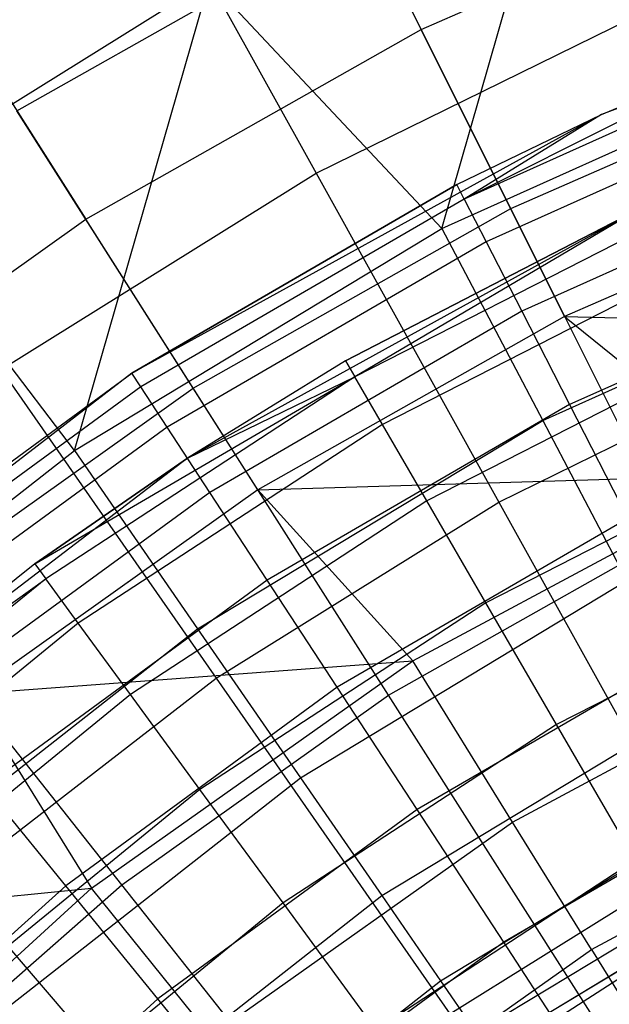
# Model space of a CAD drawing. Extents: x 0.1 to 16.1, y -7 to 7.
# Tile 78 of 108: x 6.851 to 7.2, y 1.405 to 1.988. Entities that reach past the tile are written whole.
import ezdxf

# ---------------------------------------------------------------- set-up
doc = ezdxf.new("R2010")
doc.units = 0
doc.header["$LTSCALE"] = 2.54
doc.layers.get('0').update_dxf_attribs({"color": 13, "linetype": 'CONTINUOUS'})

# ---------------------------------------------------------------- blocks, each defined once
blk = doc.blocks.new('DROPS_WOOD_C_PM_STL')
at = {"color": 0}
for p, q in [((7.01324, 2.13424, 7.06866), (7.08898, 1.9827, 7.35122)), ((7.01324, 2.13424, 7.06866), (7.08898, 1.9827, 7.35122)), ((7.10128, 1.86479, 7.68103), (7.17281, 2.11399, 7.40571)), ((7.10128, 1.86479, 7.68103), (7.17281, 2.11399, 7.40571)), ((6.92911, 2.0735, 3.24614), (7.02675, 1.89759, 3.02487)), ((6.92911, 2.0735, 3.24614), (7.02675, 1.89759, 3.02487)), ((7.08898, 1.9827, 7.35122), (7.2981, 2.07409, 7.35122)), ((7.08898, 1.9827, 7.35122), (7.2981, 2.07409, 7.35122)), ((6.84959, 1.9344, 3.3076), (7.05501, 2.05066, 3.3076)), ((6.84959, 1.9344, 3.3076), (7.05501, 2.05066, 3.3076)), ((7.14201, 1.8766, 3.09397), (7.05501, 2.05066, 3.3076)), ((7.14201, 1.8766, 3.09397), (7.05501, 2.05066, 3.3076)), ((7.49374, 2.04253, 9.533), (7.19587, 1.93234, 9.533)), ((7.49374, 2.04253, 9.533), (7.19587, 1.93234, 9.533)), ((6.79945, 2.01324, 7.06866), (6.89037, 1.8703, 7.35122)), ((6.79945, 2.01324, 7.06866), (6.89037, 1.8703, 7.35122)), ((6.76584, 1.8881, 7.40571), (6.9636, 2.01137, 7.40571)), ((6.76584, 1.8881, 7.40571), (6.9636, 2.01137, 7.40571)), ((6.88364, 1.73322, 7.68103), (6.9636, 2.01137, 7.40571)), ((6.88364, 1.73322, 7.68103), (6.9636, 2.01137, 7.40571)), ((7.10128, 1.86479, 7.68103), (6.9636, 2.01137, 7.40571)), ((7.10128, 1.86479, 7.68103), (6.9636, 2.01137, 7.40571)), ((7.02675, 1.89759, 3.02487), (7.22413, 1.99441, 3.02487)), ((7.02675, 1.89759, 3.02487), (7.22413, 1.99441, 3.02487)), ((6.89037, 1.8703, 7.35122), (7.08898, 1.9827, 7.35122)), ((6.89037, 1.8703, 7.35122), (7.08898, 1.9827, 7.35122)), ((7.17394, 1.81272, 7.62033), (7.08898, 1.9827, 7.35122)), ((7.17394, 1.81272, 7.62033), (7.08898, 1.9827, 7.35122)), ((7.31301, 1.98176, 15.533), (7.11445, 1.88218, 15.63055)), ((7.31301, 1.98176, 15.533), (7.11445, 1.88218, 15.63055)), ((7.19587, 1.93234, 9.533), (7.31301, 1.98176, 15.533)), ((7.19587, 1.93234, 15.533), (7.31301, 1.98176, 15.533)), ((7.19587, 1.93234, 9.533), (7.31301, 1.98176, 15.533)), ((7.19587, 1.93234, 15.533), (7.31301, 1.98176, 15.533)), ((7.31648, 1.9728, 15.63055), (7.11445, 1.88218, 15.63055)), ((7.31648, 1.9728, 15.63055), (7.11445, 1.88218, 15.63055)), ((7.10128, 1.86479, 7.68103), (7.33319, 1.96916, 7.68103)), ((7.10128, 1.86479, 7.68103), (7.33319, 1.96916, 7.68103)), ((7.14201, 1.8766, 3.09397), (7.33994, 1.9631, 3.09397)), ((7.14201, 1.8766, 3.09397), (7.33994, 1.9631, 3.09397)), ((7.32675, 1.94626, 15.72434), (7.12744, 1.85686, 15.72434)), ((7.32675, 1.94626, 15.72434), (7.12744, 1.85686, 15.72434)), ((6.95403, 1.77021, 3.09397), (6.84959, 1.9344, 3.3076)), ((6.95403, 1.77021, 3.09397), (6.84959, 1.9344, 3.3076)), ((7.19587, 1.93234, 9.533), (6.91774, 1.77898, 9.533)), ((7.19587, 1.93234, 9.533), (6.91774, 1.77898, 9.533)), ((7.11006, 1.89073, 15.533), (7.19587, 1.93234, 9.533)), ((7.11006, 1.89073, 15.533), (7.19587, 1.93234, 9.533)), ((7.11006, 1.89073, 15.533), (7.19587, 1.93234, 15.533)), ((7.11006, 1.89073, 15.533), (7.19587, 1.93234, 15.533)), ((7.19587, 1.93234, 15.533), (7.11445, 1.88218, 15.63055)), ((7.19587, 1.93234, 15.533), (7.11445, 1.88218, 15.63055)), ((7.19587, 1.93234, 15.533), (7.19587, 1.93234, 9.533)), ((7.19587, 1.93234, 15.533), (7.19587, 1.93234, 9.533)), ((7.34343, 1.90317, 15.81079), (7.14853, 1.81575, 15.81079)), ((7.34343, 1.90317, 15.81079), (7.14853, 1.81575, 15.81079)), ((6.84018, 1.7813, 3.02487), (7.02675, 1.89759, 3.02487)), ((6.84018, 1.7813, 3.02487), (7.02675, 1.89759, 3.02487)), ((7.02675, 1.89759, 3.02487), (7.13494, 1.70267, 2.82552)), ((7.02675, 1.89759, 3.02487), (7.13494, 1.70267, 2.82552)), ((7.36513, 1.89627, 7.62033), (7.17394, 1.81272, 7.62033)), ((7.36513, 1.89627, 7.62033), (7.17394, 1.81272, 7.62033)), ((6.91774, 1.77898, 15.533), (7.11006, 1.89073, 15.533)), ((7.11006, 1.89073, 15.533), (6.91774, 1.77898, 9.533)), ((7.11006, 1.89073, 15.533), (6.91774, 1.77898, 9.533)), ((6.91774, 1.77898, 15.533), (7.11006, 1.89073, 15.533)), ((7.11445, 1.88218, 15.63055), (7.11006, 1.89073, 15.533)), ((7.11445, 1.88218, 15.63055), (7.11006, 1.89073, 15.533)), ((6.88364, 1.73322, 7.68103), (6.76584, 1.8881, 7.40571)), ((6.88364, 1.73322, 7.68103), (6.76584, 1.8881, 7.40571)), ((7.11445, 1.88218, 15.63055), (6.923, 1.77094, 15.63055)), ((7.11445, 1.88218, 15.63055), (6.923, 1.77094, 15.63055)), ((7.11445, 1.88218, 15.63055), (7.12744, 1.85686, 15.72434)), ((7.11445, 1.88218, 15.63055), (7.12744, 1.85686, 15.72434)), ((7.22083, 1.87778, 9.533), (6.95056, 1.72875, 9.533)), ((7.22083, 1.87778, 9.533), (6.95056, 1.72875, 9.533)), ((6.95403, 1.77021, 3.09397), (7.14201, 1.8766, 3.09397)), ((6.95403, 1.77021, 3.09397), (7.14201, 1.8766, 3.09397)), ((7.22083, 1.87778, 15.533), (7.04417, 1.78642, 15.533)), ((7.04417, 1.78642, 15.533), (7.22083, 1.87778, 9.533)), ((7.04417, 1.78642, 15.533), (7.22083, 1.87778, 9.533)), ((7.22083, 1.87778, 15.533), (7.04417, 1.78642, 15.533)), ((7.22083, 1.87778, 15.533), (7.0497, 1.77687, 15.63091)), ((7.22083, 1.87778, 15.533), (7.0497, 1.77687, 15.63091)), ((7.24441, 1.87632, 15.63091), (7.0497, 1.77687, 15.63091)), ((7.24441, 1.87632, 15.63091), (7.0497, 1.77687, 15.63091)), ((7.23841, 1.68375, 2.90158), (7.14201, 1.8766, 3.09397)), ((7.23841, 1.68375, 2.90158), (7.14201, 1.8766, 3.09397)), ((6.70437, 1.73806, 7.35122), (6.89037, 1.8703, 7.35122)), ((6.70437, 1.73806, 7.35122), (6.89037, 1.8703, 7.35122)), ((6.99236, 1.70995, 7.62033), (6.89037, 1.8703, 7.35122)), ((6.99236, 1.70995, 7.62033), (6.89037, 1.8703, 7.35122)), ((6.88364, 1.73322, 7.68103), (7.10128, 1.86479, 7.68103)), ((6.88364, 1.73322, 7.68103), (7.10128, 1.86479, 7.68103)), ((7.10128, 1.86479, 7.68103), (7.16096, 1.75108, 7.86961)), ((7.10128, 1.86479, 7.68103), (7.16096, 1.75108, 7.86961)), ((7.12744, 1.85686, 15.72434), (6.93856, 1.74712, 15.72434)), ((7.12744, 1.85686, 15.72434), (6.93856, 1.74712, 15.72434)), ((7.12744, 1.85686, 15.72434), (7.14853, 1.81575, 15.81079)), ((7.12744, 1.85686, 15.72434), (7.14853, 1.81575, 15.81079)), ((7.16096, 1.75108, 7.86961), (7.37873, 1.84909, 7.86961)), ((7.16096, 1.75108, 7.86961), (7.37873, 1.84909, 7.86961)), ((7.25765, 1.84659, 15.72391), (7.06603, 1.74872, 15.72391)), ((7.25765, 1.84659, 15.72391), (7.06603, 1.74872, 15.72391)), ((7.36587, 1.84518, 15.88656), (7.17691, 1.76043, 15.88656)), ((7.36587, 1.84518, 15.88656), (7.17691, 1.76043, 15.88656)), ((7.14853, 1.81575, 15.81079), (6.96383, 1.70844, 15.81079)), ((7.14853, 1.81575, 15.81079), (6.96383, 1.70844, 15.81079)), ((7.14853, 1.81575, 15.81079), (7.17691, 1.76043, 15.88656)), ((7.14853, 1.81575, 15.81079), (7.17691, 1.76043, 15.88656)), ((7.17394, 1.81272, 7.62033), (6.99236, 1.70995, 7.62033)), ((7.17394, 1.81272, 7.62033), (6.99236, 1.70995, 7.62033)), ((7.17394, 1.81272, 7.62033), (7.28922, 1.71882, 7.8179)), ((7.17394, 1.81272, 7.62033), (7.28922, 1.71882, 7.8179)), ((7.17394, 1.81272, 7.62033), (7.50643, 1.80297, 7.8179)), ((7.17394, 1.81272, 7.62033), (7.50643, 1.80297, 7.8179)), ((7.27897, 1.79871, 15.80734), (7.09232, 1.70337, 15.80734)), ((7.27897, 1.79871, 15.80734), (7.09232, 1.70337, 15.80734)), ((7.04417, 1.78642, 15.533), (6.95056, 1.72875, 9.533)), ((7.04417, 1.78642, 15.533), (6.95056, 1.72875, 15.533)), ((7.04417, 1.78642, 15.533), (6.95056, 1.72875, 9.533)), ((7.04417, 1.78642, 15.533), (6.95056, 1.72875, 15.533)), ((7.04417, 1.78642, 15.533), (7.0497, 1.77687, 15.63091)), ((7.04417, 1.78642, 15.533), (7.0497, 1.77687, 15.63091)), ((7.13494, 1.70267, 2.82552), (7.31205, 1.78954, 2.82552)), ((7.13494, 1.70267, 2.82552), (7.31205, 1.78954, 2.82552)), ((6.91774, 1.77898, 9.533), (6.66558, 1.58589, 9.533)), ((6.91774, 1.77898, 9.533), (6.66558, 1.58589, 9.533)), ((6.73816, 1.64775, 15.533), (6.91774, 1.77898, 9.533)), ((6.73816, 1.64775, 15.533), (6.91774, 1.77898, 15.533)), ((6.73816, 1.64775, 15.533), (6.91774, 1.77898, 9.533)), ((6.73816, 1.64775, 15.533), (6.91774, 1.77898, 15.533)), ((6.84018, 1.7813, 3.02487), (6.96753, 1.59832, 2.82552)), ((6.84018, 1.7813, 3.02487), (6.96753, 1.59832, 2.82552)), ((6.91774, 1.77898, 15.533), (6.91774, 1.77898, 9.533)), ((6.91774, 1.77898, 15.533), (6.91774, 1.77898, 9.533)), ((6.923, 1.77094, 15.63055), (6.91774, 1.77898, 15.533)), ((6.923, 1.77094, 15.63055), (6.91774, 1.77898, 15.533)), ((6.86015, 1.66619, 15.533), (7.0497, 1.77687, 15.63091)), ((6.86015, 1.66619, 15.533), (7.0497, 1.77687, 15.63091)), ((7.0497, 1.77687, 15.63091), (6.86667, 1.65729, 15.63091)), ((7.0497, 1.77687, 15.63091), (6.86667, 1.65729, 15.63091)), ((6.95056, 1.72875, 15.533), (7.0497, 1.77687, 15.63091)), ((6.95056, 1.72875, 15.533), (7.0497, 1.77687, 15.63091)), ((7.06603, 1.74872, 15.72391), (7.0497, 1.77687, 15.63091)), ((7.06603, 1.74872, 15.72391), (7.0497, 1.77687, 15.63091)), ((6.923, 1.77094, 15.63055), (6.74422, 1.6403, 15.63055)), ((6.923, 1.77094, 15.63055), (6.74422, 1.6403, 15.63055)), ((6.77798, 1.64506, 3.09397), (6.95403, 1.77021, 3.09397)), ((6.77798, 1.64506, 3.09397), (6.95403, 1.77021, 3.09397)), ((6.93856, 1.74712, 15.72434), (6.923, 1.77094, 15.63055)), ((6.93856, 1.74712, 15.72434), (6.923, 1.77094, 15.63055)), ((7.06974, 1.58829, 2.90158), (6.95403, 1.77021, 3.09397)), ((7.06974, 1.58829, 2.90158), (6.95403, 1.77021, 3.09397)), ((7.17691, 1.76043, 15.88656), (6.99784, 1.65638, 15.88656)), ((7.17691, 1.76043, 15.88656), (6.99784, 1.65638, 15.88656)), ((7.17691, 1.76043, 15.88656), (7.21149, 1.69301, 15.94874)), ((7.17691, 1.76043, 15.88656), (7.21149, 1.69301, 15.94874)), ((6.95659, 1.62753, 7.86961), (7.16096, 1.75108, 7.86961)), ((6.95659, 1.62753, 7.86961), (7.16096, 1.75108, 7.86961)), ((7.16096, 1.75108, 7.86961), (7.21078, 1.65615, 8.07101)), ((7.16096, 1.75108, 7.86961), (7.21078, 1.65615, 8.07101)), ((6.93856, 1.74712, 15.72434), (6.76219, 1.61824, 15.72434)), ((6.93856, 1.74712, 15.72434), (6.76219, 1.61824, 15.72434)), ((7.06603, 1.74872, 15.72391), (6.88589, 1.63103, 15.72391)), ((7.06603, 1.74872, 15.72391), (6.88589, 1.63103, 15.72391)), ((6.96383, 1.70844, 15.81079), (6.93856, 1.74712, 15.72434)), ((6.96383, 1.70844, 15.81079), (6.93856, 1.74712, 15.72434)), ((7.09232, 1.70337, 15.80734), (7.06603, 1.74872, 15.72391)), ((7.09232, 1.70337, 15.80734), (7.06603, 1.74872, 15.72391)), ((6.68345, 1.57638, 7.68103), (6.88364, 1.73322, 7.68103)), ((6.68345, 1.57638, 7.68103), (6.88364, 1.73322, 7.68103)), ((6.88364, 1.73322, 7.68103), (6.95659, 1.62753, 7.86961)), ((6.88364, 1.73322, 7.68103), (6.95659, 1.62753, 7.86961)), ((7.30732, 1.73506, 15.87701), (7.12727, 1.6431, 15.87701)), ((7.30732, 1.73506, 15.87701), (7.12727, 1.6431, 15.87701)), ((6.95056, 1.72875, 9.533), (6.70552, 1.54111, 9.533)), ((6.95056, 1.72875, 9.533), (6.70552, 1.54111, 9.533)), ((6.95056, 1.72875, 15.533), (6.86015, 1.66619, 15.533)), ((6.86015, 1.66619, 15.533), (6.95056, 1.72875, 9.533)), ((6.86015, 1.66619, 15.533), (6.95056, 1.72875, 9.533)), ((6.95056, 1.72875, 15.533), (6.86015, 1.66619, 15.533)), ((6.95056, 1.72875, 15.533), (6.95056, 1.72875, 9.533)), ((6.95056, 1.72875, 15.533), (6.95056, 1.72875, 9.533)), ((6.99236, 1.70995, 7.62033), (7.28922, 1.71882, 7.8179)), ((6.99236, 1.70995, 7.62033), (7.28922, 1.71882, 7.8179)), ((7.08399, 1.60862, 7.8179), (7.28922, 1.71882, 7.8179)), ((7.08399, 1.60862, 7.8179), (7.28922, 1.71882, 7.8179)), ((6.99236, 1.70995, 7.62033), (6.82231, 1.58905, 7.62033)), ((6.99236, 1.70995, 7.62033), (6.82231, 1.58905, 7.62033)), ((6.99236, 1.70995, 7.62033), (7.08399, 1.60862, 7.8179)), ((6.99236, 1.70995, 7.62033), (7.08399, 1.60862, 7.8179)), ((6.96383, 1.70844, 15.81079), (6.79137, 1.58241, 15.81079)), ((6.96383, 1.70844, 15.81079), (6.79137, 1.58241, 15.81079)), ((7.09232, 1.70337, 15.80734), (6.91686, 1.58874, 15.80734)), ((7.09232, 1.70337, 15.80734), (6.91686, 1.58874, 15.80734)), ((6.99784, 1.65638, 15.88656), (6.96383, 1.70844, 15.81079)), ((6.99784, 1.65638, 15.88656), (6.96383, 1.70844, 15.81079)), ((7.12727, 1.6431, 15.87701), (7.09232, 1.70337, 15.80734)), ((7.12727, 1.6431, 15.87701), (7.09232, 1.70337, 15.80734)), ((6.96753, 1.59832, 2.82552), (7.13494, 1.70267, 2.82552)), ((6.96753, 1.59832, 2.82552), (7.13494, 1.70267, 2.82552)), ((7.13494, 1.70267, 2.82552), (7.25253, 1.49081, 2.65023)), ((7.13494, 1.70267, 2.82552), (7.25253, 1.49081, 2.65023)), ((7.21149, 1.69301, 15.94874), (7.03928, 1.59295, 15.94874)), ((7.21149, 1.69301, 15.94874), (7.03928, 1.59295, 15.94874)), ((7.06974, 1.58829, 2.90158), (7.23841, 1.68375, 2.90158)), ((7.06974, 1.58829, 2.90158), (7.23841, 1.68375, 2.90158)), ((6.86015, 1.66619, 15.533), (6.70552, 1.54111, 9.533)), ((6.86015, 1.66619, 15.533), (6.70552, 1.54111, 9.533)), ((6.86015, 1.66619, 15.533), (6.70552, 1.54111, 15.533)), ((6.86015, 1.66619, 15.533), (6.70552, 1.54111, 15.533)), ((6.86015, 1.66619, 15.533), (6.86667, 1.65729, 15.63091)), ((6.86015, 1.66619, 15.533), (6.86667, 1.65729, 15.63091)), ((6.86667, 1.65729, 15.63091), (6.69738, 1.51893, 15.63091)), ((6.86667, 1.65729, 15.63091), (6.69738, 1.51893, 15.63091)), ((6.70552, 1.54111, 15.533), (6.86667, 1.65729, 15.63091)), ((6.70552, 1.54111, 15.533), (6.86667, 1.65729, 15.63091)), ((6.88589, 1.63103, 15.72391), (6.86667, 1.65729, 15.63091)), ((6.88589, 1.63103, 15.72391), (6.86667, 1.65729, 15.63091)), ((7.34126, 1.65885, 15.92943), (7.16912, 1.57093, 15.92943)), ((7.34126, 1.65885, 15.92943), (7.16912, 1.57093, 15.92943)), ((6.99784, 1.65638, 15.88656), (6.83063, 1.53419, 15.88656)), ((6.99784, 1.65638, 15.88656), (6.83063, 1.53419, 15.88656)), ((7.03928, 1.59295, 15.94874), (6.99784, 1.65638, 15.88656)), ((7.03928, 1.59295, 15.94874), (6.99784, 1.65638, 15.88656)), ((7.01749, 1.5393, 8.07101), (7.21078, 1.65615, 8.07101)), ((7.01749, 1.5393, 8.07101), (7.21078, 1.65615, 8.07101)), ((6.91179, 1.476, 2.90158), (6.77798, 1.64506, 3.09397)), ((6.91179, 1.476, 2.90158), (6.77798, 1.64506, 3.09397)), ((7.12727, 1.6431, 15.87701), (6.95801, 1.53252, 15.87701)), ((7.12727, 1.6431, 15.87701), (6.95801, 1.53252, 15.87701)), ((7.16912, 1.57093, 15.92943), (7.12727, 1.6431, 15.87701)), ((7.16912, 1.57093, 15.92943), (7.12727, 1.6431, 15.87701)), ((6.88589, 1.63103, 15.72391), (6.71929, 1.49487, 15.72391)), ((6.88589, 1.63103, 15.72391), (6.71929, 1.49487, 15.72391)), ((6.76861, 1.48025, 7.86961), (6.95659, 1.62753, 7.86961)), ((6.76861, 1.48025, 7.86961), (6.95659, 1.62753, 7.86961)), ((6.91686, 1.58874, 15.80734), (6.88589, 1.63103, 15.72391)), ((6.91686, 1.58874, 15.80734), (6.88589, 1.63103, 15.72391)), ((6.95659, 1.62753, 7.86961), (7.01749, 1.5393, 8.07101)), ((6.95659, 1.62753, 7.86961), (7.01749, 1.5393, 8.07101)), ((7.25095, 1.6161, 15.99494), (7.08656, 1.52059, 15.99494)), ((7.25095, 1.6161, 15.99494), (7.08656, 1.52059, 15.99494)), ((7.14311, 1.51313, 8.02889), (7.33616, 1.61679, 8.02889)), ((7.14311, 1.51313, 8.02889), (7.33616, 1.61679, 8.02889)), ((6.82231, 1.58905, 7.62033), (7.08399, 1.60862, 7.8179)), ((6.82231, 1.58905, 7.62033), (7.08399, 1.60862, 7.8179)), ((6.89385, 1.47403, 7.8179), (7.08399, 1.60862, 7.8179)), ((6.89385, 1.47403, 7.8179), (7.08399, 1.60862, 7.8179)), ((7.14311, 1.51313, 8.02889), (7.08399, 1.60862, 7.8179)), ((7.14311, 1.51313, 8.02889), (7.08399, 1.60862, 7.8179)), ((6.81154, 1.47758, 2.82552), (6.96753, 1.59832, 2.82552)), ((6.81154, 1.47758, 2.82552), (6.96753, 1.59832, 2.82552)), ((6.96753, 1.59832, 2.82552), (7.10596, 1.39945, 2.65023)), ((6.96753, 1.59832, 2.82552), (7.10596, 1.39945, 2.65023)), ((7.03928, 1.59295, 15.94874), (6.87847, 1.47544, 15.94874)), ((7.03928, 1.59295, 15.94874), (6.87847, 1.47544, 15.94874)), ((7.08656, 1.52059, 15.99494), (7.03928, 1.59295, 15.94874)), ((7.08656, 1.52059, 15.99494), (7.03928, 1.59295, 15.94874)), ((6.91686, 1.58874, 15.80734), (6.75458, 1.4561, 15.80734)), ((6.91686, 1.58874, 15.80734), (6.75458, 1.4561, 15.80734)), ((6.82231, 1.58905, 7.62033), (6.89385, 1.47403, 7.8179)), ((6.82231, 1.58905, 7.62033), (6.89385, 1.47403, 7.8179)), ((6.91179, 1.476, 2.90158), (7.06974, 1.58829, 2.90158)), ((6.91179, 1.476, 2.90158), (7.06974, 1.58829, 2.90158)), ((6.95801, 1.53252, 15.87701), (6.91686, 1.58874, 15.80734)), ((6.95801, 1.53252, 15.87701), (6.91686, 1.58874, 15.80734)), ((7.19549, 1.39059, 2.73246), (7.06974, 1.58829, 2.90158)), ((7.19549, 1.39059, 2.73246), (7.06974, 1.58829, 2.90158)), ((7.06562, 1.46958, 8.28286), (7.25016, 1.58113, 8.28286)), ((7.06562, 1.46958, 8.28286), (7.25016, 1.58113, 8.28286)), ((7.16912, 1.57093, 15.92943), (7.0073, 1.46521, 15.92943)), ((7.16912, 1.57093, 15.92943), (7.0073, 1.46521, 15.92943)), ((7.21577, 1.49048, 15.96197), (7.16912, 1.57093, 15.92943)), ((7.21577, 1.49048, 15.96197), (7.16912, 1.57093, 15.92943)), ((6.87847, 1.47544, 15.94874), (6.83063, 1.53419, 15.88656)), ((6.87847, 1.47544, 15.94874), (6.83063, 1.53419, 15.88656)), ((6.8397, 1.40001, 8.07101), (7.01749, 1.5393, 8.07101)), ((6.8397, 1.40001, 8.07101), (7.01749, 1.5393, 8.07101)), ((7.01749, 1.5393, 8.07101), (7.06562, 1.46958, 8.28286)), ((7.01749, 1.5393, 8.07101), (7.06562, 1.46958, 8.28286)), ((7.18983, 1.43767, 8.25082), (7.37325, 1.53616, 8.25082)), ((7.18983, 1.43767, 8.25082), (7.37325, 1.53616, 8.25082)), ((6.95801, 1.53252, 15.87701), (6.80147, 1.40458, 15.87701)), ((6.95801, 1.53252, 15.87701), (6.80147, 1.40458, 15.87701)), ((7.0073, 1.46521, 15.92943), (6.95801, 1.53252, 15.87701)), ((7.0073, 1.46521, 15.92943), (6.95801, 1.53252, 15.87701)), ((7.29376, 1.53264, 16.02339), (7.13786, 1.44206, 16.02339)), ((7.29376, 1.53264, 16.02339), (7.13786, 1.44206, 16.02339)), ((7.10041, 1.41918, 8.50264), (7.27862, 1.52691, 8.50264)), ((7.10041, 1.41918, 8.50264), (7.27862, 1.52691, 8.50264)), ((7.08656, 1.52059, 15.99494), (6.93306, 1.40841, 15.99494)), ((7.08656, 1.52059, 15.99494), (6.93306, 1.40841, 15.99494)), ((7.13786, 1.44206, 16.02339), (7.08656, 1.52059, 15.99494)), ((7.13786, 1.44206, 16.02339), (7.08656, 1.52059, 15.99494)), ((6.96426, 1.38653, 8.02889), (7.14311, 1.51313, 8.02889)), ((6.96426, 1.38653, 8.02889), (7.14311, 1.51313, 8.02889)), ((7.18983, 1.43767, 8.25082), (7.14311, 1.51313, 8.02889)), ((7.18983, 1.43767, 8.25082), (7.14311, 1.51313, 8.02889)), ((7.12145, 1.3887, 8.72777), (7.29583, 1.49411, 8.72777)), ((7.12145, 1.3887, 8.72777), (7.29583, 1.49411, 8.72777)), ((7.04458, 1.31664, 10.16814), (7.31247, 1.4888, 10.16814)), ((7.04458, 1.31664, 10.16814), (7.31247, 1.4888, 10.16814)), ((7.21577, 1.49048, 15.96197), (7.06223, 1.39017, 15.96197)), ((7.21577, 1.49048, 15.96197), (7.06223, 1.39017, 15.96197)), ((7.10596, 1.39945, 2.65023), (7.25253, 1.49081, 2.65023)), ((7.10596, 1.39945, 2.65023), (7.25253, 1.49081, 2.65023)), ((7.31247, 1.4888, 10.16814), (7.12849, 1.3785, 8.95559)), ((7.31247, 1.4888, 10.16814), (7.12849, 1.3785, 8.95559)), ((7.12849, 1.3785, 8.95559), (7.30159, 1.48314, 8.95559)), ((7.12849, 1.3785, 8.95559), (7.30159, 1.48314, 8.95559)), ((6.76621, 1.34806, 2.90158), (6.91179, 1.476, 2.90158)), ((6.76621, 1.34806, 2.90158), (6.91179, 1.476, 2.90158)), ((6.81154, 1.47758, 2.82552), (6.96937, 1.29372, 2.65023)), ((6.81154, 1.47758, 2.82552), (6.96937, 1.29372, 2.65023)), ((7.0572, 1.29227, 2.73246), (6.91179, 1.476, 2.90158)), ((7.0572, 1.29227, 2.73246), (6.91179, 1.476, 2.90158)), ((6.66558, 1.45132, 7.62033), (6.89385, 1.47403, 7.8179)), ((6.66558, 1.45132, 7.62033), (6.89385, 1.47403, 7.8179)), ((6.7217, 1.31709, 7.8179), (6.89385, 1.47403, 7.8179)), ((6.7217, 1.31709, 7.8179), (6.89385, 1.47403, 7.8179)), ((6.73083, 1.34177, 15.94874), (6.87847, 1.47544, 15.94874)), ((6.73083, 1.34177, 15.94874), (6.87847, 1.47544, 15.94874)), ((6.93306, 1.40841, 15.99494), (6.87847, 1.47544, 15.94874)), ((6.93306, 1.40841, 15.99494), (6.87847, 1.47544, 15.94874)), ((6.96426, 1.38653, 8.02889), (6.89385, 1.47403, 7.8179)), ((6.96426, 1.38653, 8.02889), (6.89385, 1.47403, 7.8179)), ((7.0073, 1.46521, 15.92943), (6.85763, 1.34289, 15.92943)), ((7.0073, 1.46521, 15.92943), (6.85763, 1.34289, 15.92943)), ((6.89588, 1.33659, 8.28286), (7.06562, 1.46958, 8.28286)), ((6.89588, 1.33659, 8.28286), (7.06562, 1.46958, 8.28286)), ((7.06223, 1.39017, 15.96197), (7.0073, 1.46521, 15.92943)), ((7.06223, 1.39017, 15.96197), (7.0073, 1.46521, 15.92943)), ((7.06562, 1.46958, 8.28286), (7.10041, 1.41918, 8.50264)), ((7.06562, 1.46958, 8.28286), (7.10041, 1.41918, 8.50264)), ((7.13786, 1.44206, 16.02339), (6.99229, 1.33568, 16.02339)), ((7.13786, 1.44206, 16.02339), (6.99229, 1.33568, 16.02339)), ((7.19122, 1.3604, 16.033), (7.13786, 1.44206, 16.02339)), ((7.19122, 1.3604, 16.033), (7.13786, 1.44206, 16.02339)), ((7.01991, 1.31738, 8.25082), (7.18983, 1.43767, 8.25082)), ((7.01991, 1.31738, 8.25082), (7.18983, 1.43767, 8.25082)), ((7.18983, 1.43767, 8.25082), (7.22361, 1.38312, 8.48107)), ((7.18983, 1.43767, 8.25082), (7.22361, 1.38312, 8.48107)), ((6.93649, 1.29075, 8.50264), (7.10041, 1.41918, 8.50264)), ((6.93649, 1.29075, 8.50264), (7.10041, 1.41918, 8.50264)), ((7.10041, 1.41918, 8.50264), (7.12145, 1.3887, 8.72777)), ((7.10041, 1.41918, 8.50264), (7.12145, 1.3887, 8.72777)), ((6.79212, 1.28081, 15.99494), (6.93306, 1.40841, 15.99494)), ((6.79212, 1.28081, 15.99494), (6.93306, 1.40841, 15.99494)), ((6.99229, 1.33568, 16.02339), (6.93306, 1.40841, 15.99494)), ((6.99229, 1.33568, 16.02339), (6.93306, 1.40841, 15.99494))]:
    blk.add_line(p, q, dxfattribs=at)

msp = doc.modelspace()

# ---------------------------------------------------------------- block references
at = {"color": 0}
msp.add_blockref('DROPS_WOOD_C_PM_STL', (0, 0), dxfattribs=at)

doc.saveas('drawing.dxf')
